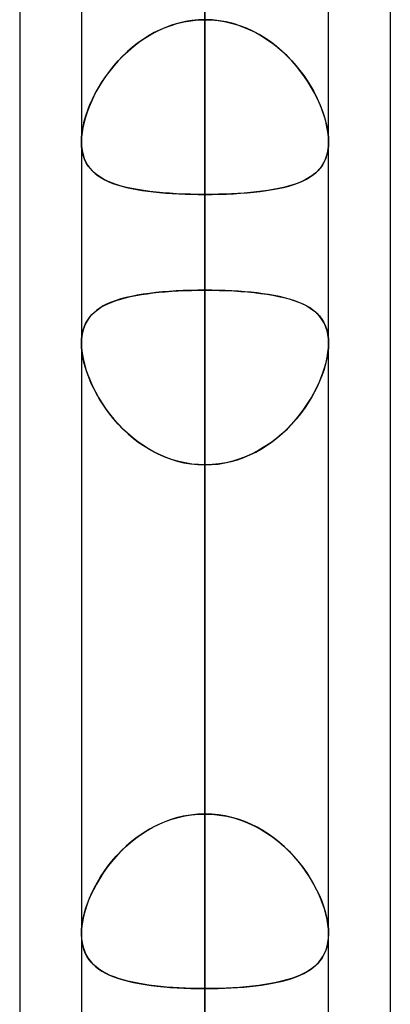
# Model space of a CAD drawing. Header units: millimetres. Extents: x -97 to 81, y -215 to 215.
# Tile 18 of 82: x -44 to -41.71, y -76.43 to -70.34. Entities that reach past the tile are written whole.
import ezdxf

# ---------------------------------------------------------------- set-up
doc = ezdxf.new("R2010")
doc.units = ezdxf.units.MM
doc.layers.add('MAIN-1', color=7, linetype='Continuous')
doc.layers.add('MAIN-2', color=7, linetype='Continuous')

msp = doc.modelspace()

# ---------------------------------------------------------------- linework, layer by layer
at = {"layer": 'MAIN-1'}
for p, q in [((-42.8563, 0), (-42.8563, -105.1835)), ((-43.6188, 0), (-43.6188, -104.7621)), ((-42.0938, -104.6521), (-42.0938, 0)), ((-44, -54.9413), (-44, -105.4075)), ((-41.7125, -55.3107), (-41.7125, -104.7669)), ((-43.6188, -75.9913), (-43.6188, -75.9905)), ((-43.6188, -75.992), (-43.6188, -75.9913)), ((-43.6188, -75.9927), (-43.6188, -75.992)), ((-43.6188, -75.9934), (-43.6188, -75.9927)), ((-43.6188, -75.9942), (-43.6188, -75.9934)), ((-43.6187, -75.9949), (-43.6188, -75.9942)), ((-42.0937, -75.9921), (-42.0938, -75.9924)), ((-42.0937, -75.9906), (-42.0937, -75.9909)), ((-42.0937, -75.9909), (-42.0937, -75.9912)), ((-42.0937, -75.9912), (-42.0937, -75.9915)), ((-42.0937, -75.9915), (-42.0937, -75.9918)), ((-42.0937, -75.9918), (-42.0937, -75.9921))]:
    msp.add_line(p, q, dxfattribs=at)
at = {"layer": 'MAIN-2'}
for p, q in [((-42.8563, 0), (-42.8563, -104.0108)), ((-42.8563, 0), (-42.8563, -95.5956)), ((-42.8563, 0), (-42.8563, -96.6745)), ((-42.8563, 0), (-42.8563, -87.1797)), ((-42.8563, 0), (-42.8563, -88.2587)), ((-42.8563, 0), (-42.8563, -78.7627)), ((-42.8563, 0), (-42.8563, -79.8419)), ((-42.8563, 0), (-42.8563, -71.4237)), ((-42.8563, -105.1835), (-42.8563, 0)), ((-42.8563, -104.0108), (-42.8563, 0)), ((-42.8563, -96.6745), (-42.8563, 0)), ((-42.8563, -95.5956), (-42.8563, 0)), ((-42.8563, -88.2587), (-42.8563, 0)), ((-42.8563, -87.1797), (-42.8563, 0)), ((-42.8563, -79.8419), (-42.8563, 0)), ((-42.8563, -78.7627), (-42.8563, 0)), ((-42.8563, -71.4237), (-42.8563, 0)), ((-42.8563, -59.8285), (-42.8563, -80.3675)), ((-42.8563, -81.8925), (-42.8563, -61.0513)), ((-42.8563, -64.6805), (-42.8563, -72.0152)), ((-42.8563, -72.0152), (-42.8563, -64.6805)), ((-42.8563, -75.2502), (-42.8563, -67.9156)), ((-42.8563, -67.9156), (-42.8563, -75.2502)), ((-42.8563, -68.3942), (-42.8563, -92.2625)), ((-42.8563, -93.7875), (-42.8563, -69.4738)), ((-42.8563, -69.4738), (-42.8563, -76.8144)), ((-42.8563, -76.8144), (-42.8563, -69.4738)), ((-43.0295, -70.3682), (-42.987, -70.3579)), ((-42.9776, -70.356), (-43.0173, -70.365)), ((-42.987, -70.3579), (-42.944, -70.3504)), ((-42.9375, -70.3496), (-42.9776, -70.356)), ((-42.944, -70.3504), (-42.9003, -70.3459)), ((-42.897, -70.3457), (-42.9375, -70.3496)), ((-42.9003, -70.3459), (-42.8563, -70.3444)), ((-42.8563, -70.3444), (-42.897, -70.3457)), ((-42.8563, -70.3444), (-42.8155, -70.3457)), ((-42.8122, -70.3459), (-42.8563, -70.3444)), ((-42.8155, -70.3457), (-42.775, -70.3496)), ((-42.7685, -70.3504), (-42.8122, -70.3459)), ((-42.775, -70.3496), (-42.7349, -70.356)), ((-42.7255, -70.3579), (-42.7685, -70.3504)), ((-42.7349, -70.356), (-42.6952, -70.365)), ((-42.683, -70.3682), (-42.7255, -70.3579)), ((-43.1906, -70.4359), (-43.152, -70.4154)), ((-43.1325, -70.406), (-43.1691, -70.4241)), ((-43.152, -70.4154), (-43.1122, -70.3971)), ((-43.0949, -70.3901), (-43.1325, -70.406)), ((-43.1122, -70.3971), (-43.0712, -70.3813)), ((-43.0564, -70.3763), (-43.0949, -70.3901)), ((-43.0712, -70.3813), (-43.0295, -70.3682)), ((-43.0173, -70.365), (-43.0564, -70.3763)), ((-42.6952, -70.365), (-42.6561, -70.3763)), ((-42.6413, -70.3813), (-42.683, -70.3682)), ((-42.6561, -70.3763), (-42.6176, -70.3901)), ((-42.6003, -70.3971), (-42.6413, -70.3813)), ((-42.6176, -70.3901), (-42.58, -70.406)), ((-42.5605, -70.4154), (-42.6003, -70.3971)), ((-42.58, -70.406), (-42.5434, -70.4241)), ((-42.5219, -70.4359), (-42.5605, -70.4154)), ((-43.2389, -70.4659), (-43.272, -70.4894)), ((-43.2637, -70.4833), (-43.2279, -70.4586)), ((-43.2045, -70.4441), (-43.2389, -70.4659)), ((-43.2279, -70.4586), (-43.1906, -70.4359)), ((-43.1691, -70.4241), (-43.2045, -70.4441)), ((-42.5434, -70.4241), (-42.508, -70.4441)), ((-42.4846, -70.4586), (-42.5219, -70.4359)), ((-42.508, -70.4441), (-42.4736, -70.4659)), ((-42.4488, -70.4833), (-42.4846, -70.4586)), ((-42.4736, -70.4659), (-42.4405, -70.4894)), ((-43.3345, -70.5411), (-43.3637, -70.5688)), ((-43.3625, -70.5676), (-43.3311, -70.538)), ((-43.3039, -70.5145), (-43.3345, -70.5411)), ((-43.3311, -70.538), (-43.2982, -70.5098)), ((-43.272, -70.4894), (-43.3039, -70.5145)), ((-43.2982, -70.5098), (-43.2637, -70.4833)), ((-42.4143, -70.5098), (-42.4488, -70.4833)), ((-42.4405, -70.4894), (-42.4086, -70.5145)), ((-42.3814, -70.538), (-42.4143, -70.5098)), ((-42.4086, -70.5145), (-42.378, -70.5411)), ((-42.35, -70.5676), (-42.3814, -70.538)), ((-42.378, -70.5411), (-42.3488, -70.5688)), ((-43.4202, -70.6305), (-43.3922, -70.5985)), ((-43.3913, -70.5976), (-43.4175, -70.6273)), ((-43.3922, -70.5985), (-43.3625, -70.5676)), ((-43.3637, -70.5688), (-43.3913, -70.5976)), ((-42.3203, -70.5985), (-42.35, -70.5676)), ((-42.3488, -70.5688), (-42.3212, -70.5976)), ((-42.3212, -70.5976), (-42.295, -70.6273)), ((-42.2923, -70.6305), (-42.3203, -70.5985)), ((-43.4709, -70.6969), (-43.4464, -70.6634)), ((-43.4422, -70.6578), (-43.4653, -70.6889)), ((-43.4464, -70.6634), (-43.4202, -70.6305)), ((-43.4175, -70.6273), (-43.4422, -70.6578)), ((-42.295, -70.6273), (-42.2703, -70.6578)), ((-42.2661, -70.6634), (-42.2923, -70.6305)), ((-42.2703, -70.6578), (-42.2472, -70.6889)), ((-42.2416, -70.6969), (-42.2661, -70.6634)), ((-43.4869, -70.7205), (-43.5069, -70.7524)), ((-43.4936, -70.7309), (-43.4709, -70.6969)), ((-43.4653, -70.6889), (-43.4869, -70.7205)), ((-42.2472, -70.6889), (-42.2256, -70.7205)), ((-42.2189, -70.7309), (-42.2416, -70.6969)), ((-42.2256, -70.7205), (-42.2056, -70.7524)), ((-43.5253, -70.7845), (-43.5422, -70.8169)), ((-43.5335, -70.7998), (-43.5145, -70.7653)), ((-43.5069, -70.7524), (-43.5253, -70.7845)), ((-43.5145, -70.7653), (-43.4936, -70.7309)), ((-42.198, -70.7653), (-42.2189, -70.7309)), ((-42.2056, -70.7524), (-42.1872, -70.7845)), ((-42.179, -70.7998), (-42.198, -70.7653)), ((-42.1872, -70.7845), (-42.1703, -70.8169)), ((-43.5661, -70.8691), (-43.5507, -70.8344)), ((-43.5422, -70.8169), (-43.5577, -70.8496)), ((-43.5507, -70.8344), (-43.5335, -70.7998)), ((-42.1618, -70.8344), (-42.179, -70.7998)), ((-42.1703, -70.8169), (-42.1548, -70.8496)), ((-42.1464, -70.8691), (-42.1618, -70.8344)), ((-43.5914, -70.938), (-43.5797, -70.9037)), ((-43.5715, -70.8823), (-43.5837, -70.9149)), ((-43.5797, -70.9037), (-43.5661, -70.8691)), ((-43.5577, -70.8496), (-43.5715, -70.8823)), ((-42.1548, -70.8496), (-42.141, -70.8823)), ((-42.1328, -70.9037), (-42.1464, -70.8691)), ((-42.141, -70.8823), (-42.1288, -70.9149)), ((-42.1211, -70.938), (-42.1328, -70.9037)), ((-43.5942, -70.9473), (-43.603, -70.9793)), ((-43.6011, -70.972), (-43.5914, -70.938)), ((-43.5837, -70.9149), (-43.5942, -70.9473)), ((-42.1288, -70.9149), (-42.1183, -70.9473)), ((-42.1114, -70.972), (-42.1211, -70.938)), ((-42.1183, -70.9473), (-42.1095, -70.9793)), ((-43.6099, -71.0107), (-43.6148, -71.0412)), ((-43.6143, -71.0378), (-43.6088, -71.0054)), ((-43.603, -70.9793), (-43.6099, -71.0107)), ((-43.6088, -71.0054), (-43.6011, -70.972)), ((-42.1037, -71.0054), (-42.1114, -70.972)), ((-42.1095, -70.9793), (-42.1026, -71.0107)), ((-42.0982, -71.0378), (-42.1037, -71.0054)), ((-42.1026, -71.0107), (-42.0977, -71.0412)), ((-43.6188, -71.0987), (-43.6177, -71.0689)), ((-43.6178, -71.0705), (-43.6188, -71.0987)), ((-43.6148, -71.0412), (-43.6178, -71.0705)), ((-43.6177, -71.0689), (-43.6143, -71.0378)), ((-42.0948, -71.0689), (-42.0982, -71.0378)), ((-42.0977, -71.0412), (-42.0947, -71.0705)), ((-42.0937, -71.0987), (-42.0948, -71.0689)), ((-42.0947, -71.0705), (-42.0937, -71.0987)), ((-43.6188, -71.0987), (-43.6177, -71.1265)), ((-43.6176, -71.128), (-43.6188, -71.0987)), ((-43.6177, -71.1265), (-43.6145, -71.1529)), ((-43.614, -71.1557), (-43.6176, -71.128)), ((-42.0985, -71.1557), (-42.0949, -71.128)), ((-42.0948, -71.1265), (-42.098, -71.1529)), ((-42.0949, -71.128), (-42.0937, -71.0987)), ((-42.0937, -71.0987), (-42.0948, -71.1265)), ((-43.6145, -71.1529), (-43.6091, -71.178)), ((-43.608, -71.1819), (-43.614, -71.1557)), ((-43.6091, -71.178), (-43.6016, -71.2013)), ((-43.5997, -71.2062), (-43.608, -71.1819)), ((-43.6016, -71.2013), (-43.5922, -71.223)), ((-43.5892, -71.2286), (-43.5997, -71.2062)), ((-42.1233, -71.2286), (-42.1128, -71.2062)), ((-42.1109, -71.2013), (-42.1203, -71.223)), ((-42.1128, -71.2062), (-42.1045, -71.1819)), ((-42.1034, -71.178), (-42.1109, -71.2013)), ((-42.1045, -71.1819), (-42.0985, -71.1557)), ((-42.098, -71.1529), (-42.1034, -71.178)), ((-43.5922, -71.223), (-43.5807, -71.243)), ((-43.5766, -71.2492), (-43.5892, -71.2286)), ((-43.5807, -71.243), (-43.5674, -71.2616)), ((-43.5619, -71.2681), (-43.5766, -71.2492)), ((-43.5674, -71.2616), (-43.5522, -71.2786)), ((-43.5452, -71.2855), (-43.5619, -71.2681)), ((-42.1673, -71.2855), (-42.1506, -71.2681)), ((-42.1451, -71.2616), (-42.1603, -71.2786)), ((-42.1506, -71.2681), (-42.1359, -71.2492)), ((-42.1318, -71.243), (-42.1451, -71.2616)), ((-42.1359, -71.2492), (-42.1233, -71.2286)), ((-42.1203, -71.223), (-42.1318, -71.243)), ((-43.5522, -71.2786), (-43.5352, -71.2943)), ((-43.5265, -71.3013), (-43.5452, -71.2855)), ((-43.5352, -71.2943), (-43.5164, -71.3088)), ((-43.506, -71.3158), (-43.5265, -71.3013)), ((-43.5164, -71.3088), (-43.496, -71.322)), ((-43.4834, -71.3291), (-43.506, -71.3158)), ((-43.496, -71.322), (-43.474, -71.334)), ((-43.4588, -71.3413), (-43.4834, -71.3291)), ((-42.2537, -71.3413), (-42.2291, -71.3291)), ((-42.2165, -71.322), (-42.2385, -71.334)), ((-42.2291, -71.3291), (-42.2065, -71.3158)), ((-42.1961, -71.3088), (-42.2165, -71.322)), ((-42.2065, -71.3158), (-42.186, -71.3013)), ((-42.1773, -71.2943), (-42.1961, -71.3088)), ((-42.186, -71.3013), (-42.1673, -71.2855)), ((-42.1603, -71.2786), (-42.1773, -71.2943)), ((-43.474, -71.334), (-43.4504, -71.3451)), ((-43.4324, -71.3524), (-43.4588, -71.3413)), ((-43.4504, -71.3451), (-43.4252, -71.3551)), ((-43.404, -71.3625), (-43.4324, -71.3524)), ((-43.4252, -71.3551), (-43.3986, -71.3643)), ((-43.3738, -71.3717), (-43.404, -71.3625)), ((-43.3986, -71.3643), (-43.3705, -71.3726)), ((-43.3417, -71.38), (-43.3738, -71.3717)), ((-43.3705, -71.3726), (-43.341, -71.3802)), ((-43.3079, -71.3874), (-43.3417, -71.38)), ((-43.341, -71.3802), (-43.3101, -71.387)), ((-43.3101, -71.387), (-43.2779, -71.3932)), ((-43.2726, -71.3941), (-43.3079, -71.3874)), ((-43.2779, -71.3932), (-43.2444, -71.3987)), ((-42.4346, -71.3932), (-42.4681, -71.3987)), ((-42.4399, -71.3941), (-42.4046, -71.3874)), ((-42.4024, -71.387), (-42.4346, -71.3932)), ((-42.4046, -71.3874), (-42.3708, -71.38)), ((-42.3715, -71.3802), (-42.4024, -71.387)), ((-42.342, -71.3726), (-42.3715, -71.3802)), ((-42.3708, -71.38), (-42.3387, -71.3717)), ((-42.3139, -71.3643), (-42.342, -71.3726)), ((-42.3387, -71.3717), (-42.3085, -71.3625)), ((-42.2873, -71.3551), (-42.3139, -71.3643)), ((-42.3085, -71.3625), (-42.2801, -71.3524)), ((-42.2621, -71.3451), (-42.2873, -71.3551)), ((-42.2801, -71.3524), (-42.2537, -71.3413)), ((-42.2385, -71.334), (-42.2621, -71.3451)), ((-43.2358, -71.4), (-43.2726, -71.3941)), ((-43.2444, -71.3987), (-43.2097, -71.4036)), ((-43.1976, -71.4051), (-43.2358, -71.4)), ((-43.2097, -71.4036), (-43.1738, -71.4079)), ((-43.1581, -71.4096), (-43.1976, -71.4051)), ((-43.1738, -71.4079), (-43.1367, -71.4117)), ((-43.1173, -71.4134), (-43.1581, -71.4096)), ((-43.1367, -71.4117), (-43.0987, -71.4149)), ((-43.0753, -71.4166), (-43.1173, -71.4134)), ((-43.0987, -71.4149), (-43.0598, -71.4176)), ((-43.0326, -71.4192), (-43.0753, -71.4166)), ((-43.0598, -71.4176), (-43.0201, -71.4198)), ((-42.9893, -71.4212), (-43.0326, -71.4192)), ((-43.0201, -71.4198), (-42.9796, -71.4216)), ((-42.9454, -71.4226), (-42.9893, -71.4212)), ((-42.9796, -71.4216), (-42.9388, -71.4228)), ((-42.901, -71.4235), (-42.9454, -71.4226)), ((-42.9388, -71.4228), (-42.8976, -71.4235)), ((-42.8563, -71.4237), (-42.901, -71.4235)), ((-42.8976, -71.4235), (-42.8563, -71.4237)), ((-42.8149, -71.4235), (-42.8563, -71.4237)), ((-42.8563, -71.4237), (-42.8115, -71.4235)), ((-42.8563, -78.7627), (-42.8563, -71.4237)), ((-42.8563, -71.4237), (-42.8563, -78.7627)), ((-42.7737, -71.4228), (-42.8149, -71.4235)), ((-42.8115, -71.4235), (-42.7671, -71.4226)), ((-42.7329, -71.4216), (-42.7737, -71.4228)), ((-42.7671, -71.4226), (-42.7232, -71.4212)), ((-42.6924, -71.4198), (-42.7329, -71.4216)), ((-42.7232, -71.4212), (-42.6799, -71.4192)), ((-42.6527, -71.4176), (-42.6924, -71.4198)), ((-42.6799, -71.4192), (-42.6372, -71.4166)), ((-42.6138, -71.4149), (-42.6527, -71.4176)), ((-42.6372, -71.4166), (-42.5952, -71.4134)), ((-42.5758, -71.4117), (-42.6138, -71.4149)), ((-42.5952, -71.4134), (-42.5544, -71.4096)), ((-42.5387, -71.4079), (-42.5758, -71.4117)), ((-42.5544, -71.4096), (-42.5149, -71.4051)), ((-42.5028, -71.4036), (-42.5387, -71.4079)), ((-42.5149, -71.4051), (-42.4767, -71.4)), ((-42.4681, -71.3987), (-42.5028, -71.4036)), ((-42.4767, -71.4), (-42.4399, -71.3941)), ((-43.3759, -72.0696), (-43.3462, -72.0616)), ((-43.3432, -72.0608), (-43.3751, -72.0693)), ((-43.3462, -72.0616), (-43.3151, -72.0543)), ((-43.3095, -72.0531), (-43.3432, -72.0608)), ((-43.3151, -72.0543), (-43.2826, -72.0478)), ((-43.2742, -72.0462), (-43.3095, -72.0531)), ((-43.2826, -72.0478), (-43.2487, -72.0419)), ((-43.2374, -72.0401), (-43.2742, -72.0462)), ((-43.2487, -72.0419), (-43.2136, -72.0367)), ((-43.1992, -72.0348), (-43.2374, -72.0401)), ((-43.2136, -72.0367), (-43.1773, -72.0321)), ((-43.1596, -72.0301), (-43.1992, -72.0348)), ((-43.1773, -72.0321), (-43.1397, -72.0281)), ((-43.1187, -72.0261), (-43.1596, -72.0301)), ((-43.1397, -72.0281), (-43.1012, -72.0246)), ((-43.0766, -72.0227), (-43.1187, -72.0261)), ((-43.1012, -72.0246), (-43.0618, -72.0217)), ((-43.0337, -72.02), (-43.0766, -72.0227)), ((-43.0618, -72.0217), (-43.0218, -72.0193)), ((-42.9901, -72.0179), (-43.0337, -72.02)), ((-43.0218, -72.0193), (-42.9811, -72.0175)), ((-42.9459, -72.0164), (-42.9901, -72.0179)), ((-42.9811, -72.0175), (-42.9399, -72.0162)), ((-42.9013, -72.0155), (-42.9459, -72.0164)), ((-42.9399, -72.0162), (-42.8983, -72.0155)), ((-42.8563, -72.0152), (-42.9013, -72.0155)), ((-42.8983, -72.0155), (-42.8563, -72.0152)), ((-42.8563, -75.2502), (-42.8563, -72.0152)), ((-42.8563, -72.0152), (-42.8563, -75.2502)), ((-42.8142, -72.0155), (-42.8563, -72.0152)), ((-42.8563, -72.0152), (-42.8112, -72.0155)), ((-42.7726, -72.0162), (-42.8142, -72.0155)), ((-42.8112, -72.0155), (-42.7666, -72.0164)), ((-42.7314, -72.0175), (-42.7726, -72.0162)), ((-42.7666, -72.0164), (-42.7224, -72.0179)), ((-42.6907, -72.0193), (-42.7314, -72.0175)), ((-42.7224, -72.0179), (-42.6788, -72.02)), ((-42.6507, -72.0217), (-42.6907, -72.0193)), ((-42.6788, -72.02), (-42.6359, -72.0227)), ((-42.6113, -72.0246), (-42.6507, -72.0217)), ((-42.6359, -72.0227), (-42.5938, -72.0261)), ((-42.5728, -72.0281), (-42.6113, -72.0246)), ((-42.5938, -72.0261), (-42.5529, -72.0301)), ((-42.5352, -72.0321), (-42.5728, -72.0281)), ((-42.5529, -72.0301), (-42.5133, -72.0348)), ((-42.4989, -72.0367), (-42.5352, -72.0321)), ((-42.5133, -72.0348), (-42.4751, -72.0401)), ((-42.4638, -72.0419), (-42.4989, -72.0367)), ((-42.4751, -72.0401), (-42.4383, -72.0462)), ((-42.4299, -72.0478), (-42.4638, -72.0419)), ((-42.4383, -72.0462), (-42.403, -72.0531)), ((-42.3974, -72.0543), (-42.4299, -72.0478)), ((-42.403, -72.0531), (-42.3693, -72.0608)), ((-42.3663, -72.0616), (-42.3974, -72.0543)), ((-42.3693, -72.0608), (-42.3374, -72.0693)), ((-42.3366, -72.0696), (-42.3663, -72.0616)), ((-43.5202, -72.1357), (-43.5004, -72.1222)), ((-43.4839, -72.1126), (-43.5063, -72.126)), ((-43.5004, -72.1222), (-43.4789, -72.1099)), ((-43.4596, -72.1003), (-43.4839, -72.1126)), ((-43.4789, -72.1099), (-43.4556, -72.0984)), ((-43.4333, -72.089), (-43.4596, -72.1003)), ((-43.4556, -72.0984), (-43.4307, -72.088)), ((-43.4051, -72.0787), (-43.4333, -72.089)), ((-43.4307, -72.088), (-43.4041, -72.0784)), ((-43.3751, -72.0693), (-43.4051, -72.0787)), ((-43.4041, -72.0784), (-43.3759, -72.0696)), ((-42.3374, -72.0693), (-42.3074, -72.0787)), ((-42.3084, -72.0784), (-42.3366, -72.0696)), ((-42.2818, -72.088), (-42.3084, -72.0784)), ((-42.3074, -72.0787), (-42.2792, -72.089)), ((-42.2569, -72.0984), (-42.2818, -72.088)), ((-42.2792, -72.089), (-42.2529, -72.1003)), ((-42.2336, -72.1099), (-42.2569, -72.0984)), ((-42.2529, -72.1003), (-42.2286, -72.1126)), ((-42.2121, -72.1222), (-42.2336, -72.1099)), ((-42.2286, -72.1126), (-42.2062, -72.126)), ((-42.1923, -72.1357), (-42.2121, -72.1222)), ((-43.5821, -72.2013), (-43.5692, -72.1829)), ((-43.562, -72.1741), (-43.5767, -72.1931)), ((-43.5692, -72.1829), (-43.5546, -72.1659)), ((-43.5453, -72.1566), (-43.562, -72.1741)), ((-43.5546, -72.1659), (-43.5383, -72.1502)), ((-43.5268, -72.1406), (-43.5453, -72.1566)), ((-43.5383, -72.1502), (-43.5202, -72.1357)), ((-43.5063, -72.126), (-43.5268, -72.1406)), ((-42.2062, -72.126), (-42.1857, -72.1406)), ((-42.1742, -72.1502), (-42.1923, -72.1357)), ((-42.1857, -72.1406), (-42.1672, -72.1566)), ((-42.1579, -72.1659), (-42.1742, -72.1502)), ((-42.1672, -72.1566), (-42.1505, -72.1741)), ((-42.1433, -72.1829), (-42.1579, -72.1659)), ((-42.1505, -72.1741), (-42.1358, -72.1931)), ((-42.1304, -72.2013), (-42.1433, -72.1829)), ((-43.6094, -72.2657), (-43.6022, -72.2426)), ((-43.5998, -72.2364), (-43.6081, -72.2608)), ((-43.6022, -72.2426), (-43.5931, -72.2212)), ((-43.5893, -72.2138), (-43.5998, -72.2364)), ((-43.5931, -72.2212), (-43.5821, -72.2013)), ((-43.5767, -72.1931), (-43.5893, -72.2138)), ((-42.1358, -72.1931), (-42.1232, -72.2138)), ((-42.1194, -72.2212), (-42.1304, -72.2013)), ((-42.1232, -72.2138), (-42.1127, -72.2364)), ((-42.1103, -72.2426), (-42.1194, -72.2212)), ((-42.1127, -72.2364), (-42.1044, -72.2608)), ((-42.1031, -72.2657), (-42.1103, -72.2426)), ((-43.6177, -72.3164), (-43.6146, -72.2904)), ((-43.614, -72.2869), (-43.6176, -72.3146)), ((-43.6146, -72.2904), (-43.6094, -72.2657)), ((-43.6081, -72.2608), (-43.614, -72.2869)), ((-42.1044, -72.2608), (-42.0985, -72.2869)), ((-42.0979, -72.2904), (-42.1031, -72.2657)), ((-42.0985, -72.2869), (-42.0949, -72.3146)), ((-42.0948, -72.3164), (-42.0979, -72.2904)), ((-43.6176, -72.3146), (-43.6188, -72.3438)), ((-43.6188, -72.3437), (-43.6177, -72.3164)), ((-43.6178, -72.3716), (-43.6188, -72.3437)), ((-43.6188, -72.3438), (-43.6177, -72.3736)), ((-42.0949, -72.3146), (-42.0937, -72.3438)), ((-42.0937, -72.3437), (-42.0948, -72.3164)), ((-42.0937, -72.3438), (-42.0948, -72.3736)), ((-42.0947, -72.3716), (-42.0937, -72.3437)), ((-43.6149, -72.4007), (-43.6178, -72.3716)), ((-43.6177, -72.3736), (-43.6143, -72.4048)), ((-43.61, -72.431), (-43.6149, -72.4007)), ((-43.6143, -72.4048), (-43.6087, -72.4374)), ((-42.0982, -72.4048), (-42.1038, -72.4374)), ((-42.1025, -72.431), (-42.0976, -72.4007)), ((-42.0948, -72.3736), (-42.0982, -72.4048)), ((-42.0976, -72.4007), (-42.0947, -72.3716)), ((-43.6032, -72.4621), (-43.61, -72.431)), ((-43.6087, -72.4374), (-43.601, -72.4707)), ((-43.5945, -72.4939), (-43.6032, -72.4621)), ((-43.601, -72.4707), (-43.5913, -72.5046)), ((-42.1115, -72.4707), (-42.1212, -72.5046)), ((-42.118, -72.4939), (-42.1093, -72.4621)), ((-42.1038, -72.4374), (-42.1115, -72.4707)), ((-42.1093, -72.4621), (-42.1025, -72.431)), ((-43.5841, -72.526), (-43.5945, -72.4939)), ((-43.5913, -72.5046), (-43.5795, -72.5388)), ((-43.572, -72.5583), (-43.5841, -72.526)), ((-43.5795, -72.5388), (-43.5659, -72.5733)), ((-42.133, -72.5388), (-42.1466, -72.5733)), ((-42.1405, -72.5583), (-42.1284, -72.526)), ((-42.1212, -72.5046), (-42.133, -72.5388)), ((-42.1284, -72.526), (-42.118, -72.4939)), ((-43.5583, -72.5908), (-43.572, -72.5583)), ((-43.5659, -72.5733), (-43.5504, -72.6079)), ((-43.543, -72.6232), (-43.5583, -72.5908)), ((-43.5504, -72.6079), (-43.5331, -72.6425)), ((-42.1621, -72.6079), (-42.1794, -72.6425)), ((-42.1695, -72.6232), (-42.1542, -72.5908)), ((-42.1466, -72.5733), (-42.1621, -72.6079)), ((-42.1542, -72.5908), (-42.1405, -72.5583)), ((-43.5261, -72.6554), (-43.543, -72.6232)), ((-43.5331, -72.6425), (-43.5139, -72.677)), ((-43.5078, -72.6874), (-43.5261, -72.6554)), ((-42.2047, -72.6874), (-42.1864, -72.6554)), ((-42.1794, -72.6425), (-42.1986, -72.677)), ((-42.1864, -72.6554), (-42.1695, -72.6232)), ((-43.5139, -72.677), (-43.4928, -72.7114)), ((-43.4878, -72.7192), (-43.5078, -72.6874)), ((-43.4928, -72.7114), (-43.47, -72.7454)), ((-43.4662, -72.7507), (-43.4878, -72.7192)), ((-42.2463, -72.7507), (-42.2247, -72.7192)), ((-42.2197, -72.7114), (-42.2425, -72.7454)), ((-42.2247, -72.7192), (-42.2047, -72.6874)), ((-42.1986, -72.677), (-42.2197, -72.7114)), ((-43.47, -72.7454), (-43.4453, -72.7788)), ((-43.4431, -72.7817), (-43.4662, -72.7507)), ((-43.4453, -72.7788), (-43.4189, -72.8115)), ((-43.4184, -72.8121), (-43.4431, -72.7817)), ((-42.2941, -72.8121), (-42.2694, -72.7817)), ((-42.2672, -72.7788), (-42.2936, -72.8115)), ((-42.2694, -72.7817), (-42.2463, -72.7507)), ((-42.2425, -72.7454), (-42.2672, -72.7788)), ((-43.4189, -72.8115), (-43.3908, -72.8432)), ((-43.3922, -72.8417), (-43.4184, -72.8121)), ((-43.3645, -72.8704), (-43.3922, -72.8417)), ((-43.3908, -72.8432), (-43.361, -72.8739)), ((-42.3217, -72.8432), (-42.3515, -72.8739)), ((-42.348, -72.8704), (-42.3203, -72.8417)), ((-42.2936, -72.8115), (-42.3217, -72.8432)), ((-42.3203, -72.8417), (-42.2941, -72.8121)), ((-43.3353, -72.8981), (-43.3645, -72.8704)), ((-43.361, -72.8739), (-43.3296, -72.9032)), ((-43.3047, -72.9245), (-43.3353, -72.8981)), ((-43.3296, -72.9032), (-43.2967, -72.931)), ((-42.3829, -72.9032), (-42.4158, -72.931)), ((-42.4078, -72.9245), (-42.3772, -72.8981)), ((-42.3515, -72.8739), (-42.3829, -72.9032)), ((-42.3772, -72.8981), (-42.348, -72.8704)), ((-43.2727, -72.9495), (-43.3047, -72.9245)), ((-43.2967, -72.931), (-43.2623, -72.9571)), ((-43.2396, -72.9729), (-43.2727, -72.9495)), ((-43.2623, -72.9571), (-43.2265, -72.9814)), ((-43.2052, -72.9946), (-43.2396, -72.9729)), ((-42.5073, -72.9946), (-42.4729, -72.9729)), ((-42.4502, -72.9571), (-42.486, -72.9814)), ((-42.4729, -72.9729), (-42.4398, -72.9495)), ((-42.4158, -72.931), (-42.4502, -72.9571)), ((-42.4398, -72.9495), (-42.4078, -72.9245)), ((-43.2265, -72.9814), (-43.1893, -73.0038)), ((-43.1697, -73.0145), (-43.2052, -72.9946)), ((-43.1893, -73.0038), (-43.1508, -73.024)), ((-43.133, -73.0324), (-43.1697, -73.0145)), ((-43.1508, -73.024), (-43.1112, -73.042)), ((-43.0953, -73.0483), (-43.133, -73.0324)), ((-42.6172, -73.0483), (-42.5795, -73.0324)), ((-42.5617, -73.024), (-42.6013, -73.042)), ((-42.5795, -73.0324), (-42.5428, -73.0145)), ((-42.5232, -73.0038), (-42.5617, -73.024)), ((-42.5428, -73.0145), (-42.5073, -72.9946)), ((-42.486, -72.9814), (-42.5232, -73.0038)), ((-43.1112, -73.042), (-43.0705, -73.0575)), ((-43.0568, -73.062), (-43.0953, -73.0483)), ((-43.0705, -73.0575), (-43.0288, -73.0703)), ((-43.0177, -73.0733), (-43.0568, -73.062)), ((-43.0288, -73.0703), (-42.9863, -73.0805)), ((-42.978, -73.0822), (-43.0177, -73.0733)), ((-42.9863, -73.0805), (-42.9433, -73.0879)), ((-42.9378, -73.0886), (-42.978, -73.0822)), ((-42.9433, -73.0879), (-42.8999, -73.0923)), ((-42.8972, -73.0925), (-42.9378, -73.0886)), ((-42.8999, -73.0923), (-42.8563, -73.0938)), ((-42.8563, -73.0938), (-42.8972, -73.0925)), ((-42.8126, -73.0923), (-42.8563, -73.0938)), ((-42.8563, -73.0938), (-42.8153, -73.0925)), ((-42.8563, -73.0938), (-42.8563, -76.3288)), ((-42.8563, -76.3288), (-42.8563, -73.0938)), ((-42.8563, -73.0938), (-42.8563, -80.4281)), ((-42.8563, -80.4281), (-42.8563, -73.0938)), ((-42.8153, -73.0925), (-42.7747, -73.0886)), ((-42.7692, -73.0879), (-42.8126, -73.0923)), ((-42.7747, -73.0886), (-42.7345, -73.0822)), ((-42.7262, -73.0805), (-42.7692, -73.0879)), ((-42.7345, -73.0822), (-42.6948, -73.0733)), ((-42.6837, -73.0703), (-42.7262, -73.0805)), ((-42.6948, -73.0733), (-42.6557, -73.062)), ((-42.642, -73.0575), (-42.6837, -73.0703)), ((-42.6557, -73.062), (-42.6172, -73.0483)), ((-42.6013, -73.042), (-42.642, -73.0575)), ((-43.1012, -75.2971), (-43.0618, -75.2831)), ((-43.0337, -75.2746), (-43.0766, -75.2881)), ((-43.0618, -75.2831), (-43.0218, -75.2714)), ((-42.9901, -75.264), (-43.0337, -75.2746)), ((-43.0218, -75.2714), (-42.9811, -75.2622)), ((-42.9459, -75.2564), (-42.9901, -75.264)), ((-42.9811, -75.2622), (-42.9399, -75.2556)), ((-42.9013, -75.2518), (-42.9459, -75.2564)), ((-42.9399, -75.2556), (-42.8983, -75.2516)), ((-42.8563, -75.2502), (-42.9013, -75.2518)), ((-42.8983, -75.2516), (-42.8563, -75.2502)), ((-42.8563, -75.2502), (-42.8112, -75.2518)), ((-42.8142, -75.2516), (-42.8563, -75.2502)), ((-42.7726, -75.2556), (-42.8142, -75.2516)), ((-42.8112, -75.2518), (-42.7666, -75.2564)), ((-42.7314, -75.2622), (-42.7726, -75.2556)), ((-42.7666, -75.2564), (-42.7224, -75.264)), ((-42.6907, -75.2714), (-42.7314, -75.2622)), ((-42.7224, -75.264), (-42.6788, -75.2746)), ((-42.6507, -75.2831), (-42.6907, -75.2714)), ((-42.6788, -75.2746), (-42.6359, -75.2881)), ((-42.6113, -75.2971), (-42.6507, -75.2831)), ((-43.1992, -75.3442), (-43.2374, -75.3676)), ((-43.2136, -75.3527), (-43.1773, -75.3321)), ((-43.1596, -75.3231), (-43.1992, -75.3442)), ((-43.1773, -75.3321), (-43.1397, -75.3136)), ((-43.1187, -75.3043), (-43.1596, -75.3231)), ((-43.1397, -75.3136), (-43.1012, -75.2971)), ((-43.0766, -75.2881), (-43.1187, -75.3043)), ((-42.6359, -75.2881), (-42.5938, -75.3043)), ((-42.5728, -75.3136), (-42.6113, -75.2971)), ((-42.5938, -75.3043), (-42.5529, -75.3231)), ((-42.5352, -75.3321), (-42.5728, -75.3136)), ((-42.5529, -75.3231), (-42.5133, -75.3442)), ((-42.4989, -75.3527), (-42.5352, -75.3321)), ((-42.5133, -75.3442), (-42.4751, -75.3676)), ((-43.3151, -75.4252), (-43.2826, -75.3994)), ((-43.2742, -75.3931), (-43.3095, -75.4206)), ((-43.2826, -75.3994), (-43.2487, -75.3752)), ((-43.2374, -75.3676), (-43.2742, -75.3931)), ((-43.2487, -75.3752), (-43.2136, -75.3527)), ((-42.4638, -75.3752), (-42.4989, -75.3527)), ((-42.4751, -75.3676), (-42.4383, -75.3931)), ((-42.4299, -75.3994), (-42.4638, -75.3752)), ((-42.4383, -75.3931), (-42.403, -75.4206)), ((-42.3974, -75.4252), (-42.4299, -75.3994)), ((-43.3759, -75.4812), (-43.3462, -75.4525)), ((-43.3432, -75.4498), (-43.3751, -75.4803)), ((-43.3462, -75.4525), (-43.3151, -75.4252)), ((-43.3095, -75.4206), (-43.3432, -75.4498)), ((-42.403, -75.4206), (-42.3693, -75.4498)), ((-42.3663, -75.4525), (-42.3974, -75.4252)), ((-42.3693, -75.4498), (-42.3374, -75.4803)), ((-42.3366, -75.4812), (-42.3663, -75.4525)), ((-43.4051, -75.5122), (-43.4333, -75.545)), ((-43.4307, -75.5418), (-43.4041, -75.511)), ((-43.3751, -75.4803), (-43.4051, -75.5122)), ((-43.4041, -75.511), (-43.3759, -75.4812)), ((-42.3374, -75.4803), (-42.3074, -75.5122)), ((-42.3084, -75.511), (-42.3366, -75.4812)), ((-42.2818, -75.5418), (-42.3084, -75.511)), ((-42.3074, -75.5122), (-42.2792, -75.545)), ((-43.4596, -75.5787), (-43.4839, -75.613)), ((-43.4789, -75.6055), (-43.4556, -75.5734)), ((-43.4333, -75.545), (-43.4596, -75.5787)), ((-43.4556, -75.5734), (-43.4307, -75.5418)), ((-42.2569, -75.5734), (-42.2818, -75.5418)), ((-42.2792, -75.545), (-42.2529, -75.5787)), ((-42.2336, -75.6055), (-42.2569, -75.5734)), ((-42.2529, -75.5787), (-42.2286, -75.613)), ((-43.5063, -75.6477), (-43.5268, -75.6828)), ((-43.5202, -75.6712), (-43.5004, -75.6382)), ((-43.4839, -75.613), (-43.5063, -75.6477)), ((-43.5004, -75.6382), (-43.4789, -75.6055)), ((-42.2121, -75.6382), (-42.2336, -75.6055)), ((-42.2286, -75.613), (-42.2062, -75.6477)), ((-42.1923, -75.6712), (-42.2121, -75.6382)), ((-42.2062, -75.6477), (-42.1857, -75.6828)), ((-43.5546, -75.7374), (-43.5383, -75.7043)), ((-43.5268, -75.6828), (-43.5453, -75.7181)), ((-43.5383, -75.7043), (-43.5202, -75.6712)), ((-42.1742, -75.7043), (-42.1923, -75.6712)), ((-42.1857, -75.6828), (-42.1672, -75.7181)), ((-42.1579, -75.7374), (-42.1742, -75.7043)), ((-43.5821, -75.8037), (-43.5692, -75.7706)), ((-43.562, -75.7537), (-43.5767, -75.7893)), ((-43.5692, -75.7706), (-43.5546, -75.7374)), ((-43.5453, -75.7181), (-43.562, -75.7537)), ((-42.1672, -75.7181), (-42.1505, -75.7537)), ((-42.1433, -75.7706), (-42.1579, -75.7374)), ((-42.1505, -75.7537), (-42.1358, -75.7893)), ((-42.1304, -75.8037), (-42.1433, -75.7706)), ((-43.5893, -75.8248), (-43.5998, -75.8598)), ((-43.5931, -75.8365), (-43.5821, -75.8037)), ((-43.5767, -75.7893), (-43.5893, -75.8248)), ((-42.1358, -75.7893), (-42.1232, -75.8248)), ((-42.1194, -75.8365), (-42.1304, -75.8037)), ((-42.1232, -75.8248), (-42.1127, -75.8598)), ((-43.6094, -75.901), (-43.6022, -75.869)), ((-43.5998, -75.8598), (-43.6081, -75.8944)), ((-43.6022, -75.869), (-43.5931, -75.8365)), ((-42.1103, -75.869), (-42.1194, -75.8365)), ((-42.1127, -75.8598), (-42.1044, -75.8944)), ((-42.1031, -75.901), (-42.1103, -75.869)), ((-43.6177, -75.962), (-43.6146, -75.9321)), ((-43.614, -75.9278), (-43.6176, -75.9599)), ((-43.6146, -75.9321), (-43.6094, -75.901)), ((-43.6081, -75.8944), (-43.614, -75.9278)), ((-42.1044, -75.8944), (-42.0985, -75.9278)), ((-42.0979, -75.9321), (-42.1031, -75.901)), ((-42.0985, -75.9278), (-42.0949, -75.9599)), ((-42.0948, -75.962), (-42.0979, -75.9321)), ((-43.6176, -75.9599), (-43.6188, -75.9906)), ((-43.6188, -75.9905), (-43.6177, -75.962)), ((-43.6188, -75.9906), (-43.6177, -76.0191)), ((-43.6175, -76.0213), (-43.6187, -75.9949)), ((-42.0938, -75.9924), (-42.095, -76.0207)), ((-42.0949, -75.9599), (-42.0937, -75.9906)), ((-42.0937, -75.9905), (-42.0948, -75.962)), ((-42.0947, -76.0172), (-42.0937, -75.9905)), ((-43.6177, -76.0191), (-43.6143, -76.0461)), ((-43.6143, -76.0464), (-43.6175, -76.0213)), ((-43.6143, -76.0461), (-43.6087, -76.0717)), ((-43.6091, -76.0703), (-43.6143, -76.0464)), ((-43.6021, -76.0928), (-43.6091, -76.0703)), ((-43.6087, -76.0717), (-43.601, -76.0956)), ((-42.1041, -76.0731), (-42.1119, -76.0968)), ((-42.1093, -76.0897), (-42.1025, -76.0669)), ((-42.0984, -76.0476), (-42.1041, -76.0731)), ((-42.1025, -76.0669), (-42.0976, -76.0427)), ((-42.095, -76.0207), (-42.0984, -76.0476)), ((-42.0976, -76.0427), (-42.0947, -76.0172)), ((-43.5933, -76.1137), (-43.6021, -76.0928)), ((-43.601, -76.0956), (-43.5913, -76.1178)), ((-43.5827, -76.1333), (-43.5933, -76.1137)), ((-43.5913, -76.1178), (-43.5795, -76.1383)), ((-43.5704, -76.1514), (-43.5827, -76.1333)), ((-42.1405, -76.1492), (-42.1284, -76.1308)), ((-42.1218, -76.1188), (-42.1336, -76.1392)), ((-42.1284, -76.1308), (-42.118, -76.111)), ((-42.1119, -76.0968), (-42.1218, -76.1188)), ((-42.118, -76.111), (-42.1093, -76.0897)), ((-43.5795, -76.1383), (-43.5659, -76.1573)), ((-43.5566, -76.1683), (-43.5704, -76.1514)), ((-43.5659, -76.1573), (-43.5504, -76.1749)), ((-43.5411, -76.1839), (-43.5566, -76.1683)), ((-43.5504, -76.1749), (-43.5331, -76.1911)), ((-43.5242, -76.1984), (-43.5411, -76.1839)), ((-43.5331, -76.1911), (-43.5139, -76.2062)), ((-42.2047, -76.2105), (-42.1864, -76.1969)), ((-42.1802, -76.1918), (-42.1994, -76.2067)), ((-42.1864, -76.1969), (-42.1695, -76.1822)), ((-42.1628, -76.1756), (-42.1802, -76.1918)), ((-42.1695, -76.1822), (-42.1542, -76.1663)), ((-42.1473, -76.1581), (-42.1628, -76.1756)), ((-42.1542, -76.1663), (-42.1405, -76.1492)), ((-42.1336, -76.1392), (-42.1473, -76.1581)), ((-43.5058, -76.2118), (-43.5242, -76.1984)), ((-43.5139, -76.2062), (-43.4928, -76.2201)), ((-43.4857, -76.2243), (-43.5058, -76.2118)), ((-43.4928, -76.2201), (-43.47, -76.233)), ((-43.4641, -76.236), (-43.4857, -76.2243)), ((-43.47, -76.233), (-43.4453, -76.2449)), ((-43.441, -76.2468), (-43.4641, -76.236)), ((-43.4453, -76.2449), (-43.4189, -76.2558)), ((-43.4163, -76.2568), (-43.441, -76.2468)), ((-43.4189, -76.2558), (-43.3908, -76.2658)), ((-43.3901, -76.266), (-43.4163, -76.2568)), ((-42.2944, -76.2561), (-42.3226, -76.266)), ((-42.3203, -76.2653), (-42.2941, -76.256)), ((-42.268, -76.2452), (-42.2944, -76.2561)), ((-42.2941, -76.256), (-42.2694, -76.2459)), ((-42.2694, -76.2459), (-42.2463, -76.2349)), ((-42.2433, -76.2334), (-42.268, -76.2452)), ((-42.2463, -76.2349), (-42.2247, -76.2232)), ((-42.2205, -76.2206), (-42.2433, -76.2334)), ((-42.2247, -76.2232), (-42.2047, -76.2105)), ((-42.1994, -76.2067), (-42.2205, -76.2206)), ((-43.3908, -76.2658), (-43.361, -76.2749)), ((-43.3624, -76.2745), (-43.3901, -76.266)), ((-43.3333, -76.2823), (-43.3624, -76.2745)), ((-43.361, -76.2749), (-43.3296, -76.2832)), ((-43.3027, -76.2894), (-43.3333, -76.2823)), ((-43.3296, -76.2832), (-43.2967, -76.2908)), ((-43.2709, -76.2959), (-43.3027, -76.2894)), ((-43.2967, -76.2908), (-43.2623, -76.2975)), ((-43.2378, -76.3018), (-43.2709, -76.2959)), ((-43.2623, -76.2975), (-43.2265, -76.3036)), ((-43.2036, -76.307), (-43.2378, -76.3018)), ((-43.2265, -76.3036), (-43.1893, -76.3089)), ((-43.1682, -76.3116), (-43.2036, -76.307)), ((-43.1893, -76.3089), (-43.1508, -76.3136)), ((-43.1317, -76.3157), (-43.1682, -76.3116)), ((-43.1508, -76.3136), (-43.1112, -76.3177)), ((-43.0942, -76.3192), (-43.1317, -76.3157)), ((-43.1112, -76.3177), (-43.0705, -76.3211)), ((-42.6018, -76.3177), (-42.6425, -76.3211)), ((-42.6172, -76.3191), (-42.5795, -76.3155)), ((-42.5622, -76.3137), (-42.6018, -76.3177)), ((-42.5795, -76.3155), (-42.5428, -76.3114)), ((-42.5238, -76.309), (-42.5622, -76.3137)), ((-42.5428, -76.3114), (-42.5073, -76.3068)), ((-42.4867, -76.3037), (-42.5238, -76.309)), ((-42.5073, -76.3068), (-42.4729, -76.3015)), ((-42.4509, -76.2977), (-42.4867, -76.3037)), ((-42.4729, -76.3015), (-42.4398, -76.2956)), ((-42.4166, -76.2909), (-42.4509, -76.2977)), ((-42.4398, -76.2956), (-42.4078, -76.289)), ((-42.3837, -76.2834), (-42.4166, -76.2909)), ((-42.4078, -76.289), (-42.3772, -76.2818)), ((-42.3524, -76.2752), (-42.3837, -76.2834)), ((-42.3772, -76.2818), (-42.348, -76.2739)), ((-42.3226, -76.266), (-42.3524, -76.2752)), ((-42.348, -76.2739), (-42.3203, -76.2653)), ((-43.0558, -76.3222), (-43.0942, -76.3192)), ((-43.0705, -76.3211), (-43.0288, -76.3239)), ((-43.0168, -76.3246), (-43.0558, -76.3222)), ((-43.0288, -76.3239), (-42.9863, -76.326)), ((-42.9773, -76.3264), (-43.0168, -76.3246)), ((-42.9863, -76.326), (-42.9433, -76.3276)), ((-42.9374, -76.3278), (-42.9773, -76.3264)), ((-42.9433, -76.3276), (-42.8999, -76.3285)), ((-42.897, -76.3286), (-42.9374, -76.3278)), ((-42.8999, -76.3285), (-42.8563, -76.3288)), ((-42.8563, -76.3288), (-42.897, -76.3286)), ((-42.8127, -76.3285), (-42.8563, -76.3288)), ((-42.8563, -76.3288), (-42.8153, -76.3285)), ((-42.8563, -83.6631), (-42.8563, -76.3288)), ((-42.8563, -76.3288), (-42.8563, -83.6631)), ((-42.8153, -76.3285), (-42.7747, -76.3277)), ((-42.7694, -76.3276), (-42.8127, -76.3285)), ((-42.7747, -76.3277), (-42.7345, -76.3264)), ((-42.7264, -76.326), (-42.7694, -76.3276)), ((-42.7345, -76.3264), (-42.6948, -76.3245)), ((-42.684, -76.3239), (-42.7264, -76.326)), ((-42.6948, -76.3245), (-42.6557, -76.3221)), ((-42.6425, -76.3211), (-42.684, -76.3239)), ((-42.6557, -76.3221), (-42.6172, -76.3191))]:
    msp.add_line(p, q, dxfattribs=at)

doc.saveas('drawing.dxf')
